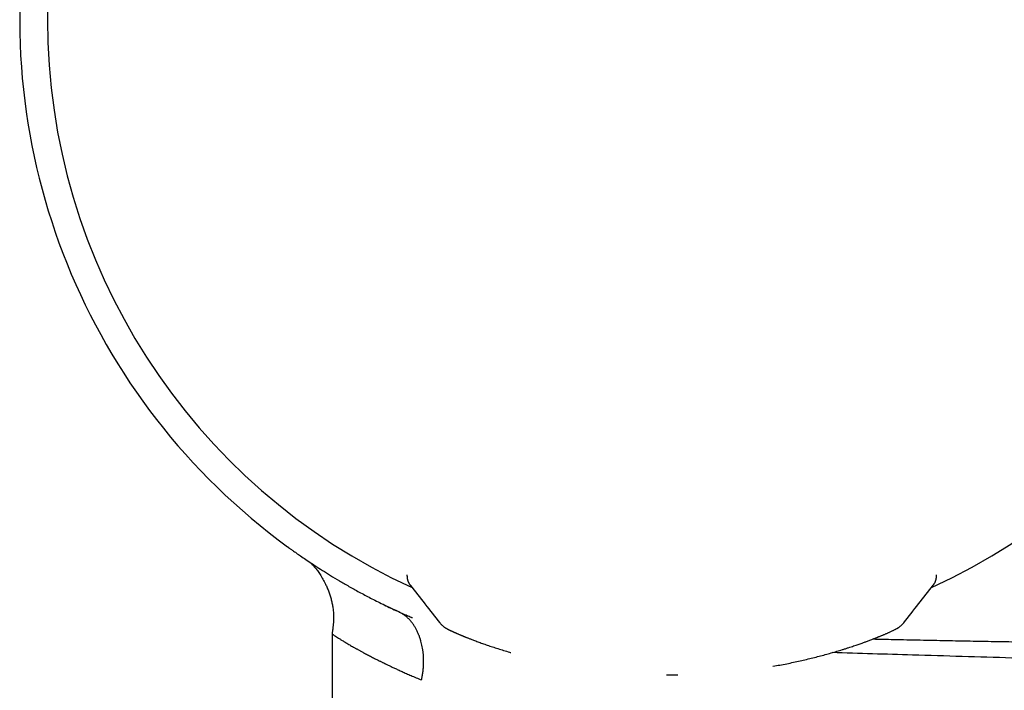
# Model space of a CAD drawing. Header units: millimetres. Extents: x 8 to 740, y 12 to 366.
# Tile 7 of 45: x 30 to 65, y 316 to 341. Entities that reach past the tile are written whole.
import ezdxf

# ---------------------------------------------------------------- set-up
doc = ezdxf.new("R2010")
doc.units = ezdxf.units.MM

msp = doc.modelspace()

# ---------------------------------------------------------------- linework, layer by layer
at = {"color": 7, "linetype": 'Continuous', "lineweight": 30}
for p, q in [((43.614, 320.55), (43.614, 320.608)), ((62.901, 320.532), (62.902, 320.553)), ((62.902, 320.553), (62.902, 320.608)), ((43.73, 320.229), (43.73, 320.229)), ((43.262, 319.279), (43.217, 319.3)), ((40.882, 318.453), (40.882, 313.691))]:
    msp.add_line(p, q, dxfattribs=at)
at = {"color": 7, "linetype": 'Continuous', "lineweight": 30, "flags": 128}
msp.add_lwpolyline([(53.475, 316.958), (53.475, 316.959), (53.476, 316.96)], dxfattribs=at)
at = {"color": 7, "linetype": 'Continuous', "lineweight": 30}
for centre, radius, start, end in [((53.258, 340.819), 23.753, 106.1413, 233.9075), ((53.258, 340.819), 22.741, 96.6749, 179.9968), ((53.258, 340.819), 22.741, 0, 83.3251), ((53.258, 340.819), 22.741, 179.9968, 245.4226), ((53.258, 340.819), 22.741, 294.5715, 0), ((44.894, 318.638), 0.221, 359.289, 0.711)]:
    msp.add_arc(centre, radius, start, end, dxfattribs=at)
for points, knots in [([(39.265, 321.625), (39.268, 321.622), (39.275, 321.618), (39.323, 321.582), (39.401, 321.527), (39.51, 321.449), (39.65, 321.35), (39.823, 321.231), (40.028, 321.092), (40.264, 320.936), (40.53, 320.766), (40.823, 320.583), (41.145, 320.389), (41.495, 320.186), (41.873, 319.975), (42.283, 319.758), (42.726, 319.532), (43.045, 319.381), (43.206, 319.305)], [0, 0, 0, 0, 0.063116, 0.125718, 0.187922, 0.249897, 0.311816, 0.37385, 0.436168, 0.498935, 0.560941, 0.622828, 0.684729, 0.746773, 0.808028, 0.870592, 0.934557, 1, 1, 1, 1]), ([(40.111, 321.038), (40.12, 321.029), (40.147, 321.001), (40.193, 320.951), (40.247, 320.888), (40.3, 320.823), (40.352, 320.755), (40.401, 320.686), (40.471, 320.584), (40.555, 320.445), (40.641, 320.282), (40.71, 320.129), (40.767, 319.988), (40.815, 319.844), (40.857, 319.698), (40.891, 319.549), (40.913, 319.416), (40.927, 319.297), (40.935, 319.198), (40.938, 319.12), (40.939, 319.063), (40.939, 319.026), (40.938, 318.991), (40.937, 318.955), (40.936, 318.914), (40.933, 318.867), (40.929, 318.814), (40.924, 318.76), (40.918, 318.71), (40.913, 318.67), (40.909, 318.639), (40.906, 318.611), (40.901, 318.578), (40.895, 318.537), (40.888, 318.495), (40.884, 318.466), (40.882, 318.453)], [0, 0, 0, 0, 0.014784, 0.042792, 0.073042, 0.103376, 0.133679, 0.163949, 0.194255, 0.265647, 0.337073, 0.391172, 0.445236, 0.499297, 0.553274, 0.607228, 0.662063, 0.69823, 0.7349, 0.767894, 0.78202, 0.795256, 0.80762, 0.819564, 0.833814, 0.850787, 0.870416, 0.890625, 0.90856, 0.924263, 0.933361, 0.942235, 0.953929, 0.968776, 0.986764, 1, 1, 1, 1]), ([(43.614, 320.549), (43.615, 320.534), (43.616, 320.506), (43.621, 320.47), (43.626, 320.444), (43.631, 320.426), (43.635, 320.412), (43.64, 320.394), (43.647, 320.373), (43.654, 320.357), (43.658, 320.348)], [0, 0, 0, 0, 0.183086, 0.328466, 0.435409, 0.50469, 0.574855, 0.680724, 0.822496, 1, 1, 1, 1]), ([(43.658, 320.348), (43.661, 320.34), (43.668, 320.326), (43.674, 320.314), (43.677, 320.309)], [0, 0, 0, 0, 0.599212, 1, 1, 1, 1]), ([(43.677, 320.308), (43.679, 320.305), (43.685, 320.293), (43.697, 320.274), (43.712, 320.251), (43.723, 320.237), (43.729, 320.229)], [0, 0, 0, 0, 0.081081, 0.354859, 0.667553, 1, 1, 1, 1]), ([(62.785, 320.229), (62.79, 320.236), (62.801, 320.25), (62.816, 320.272), (62.828, 320.291), (62.835, 320.304), (62.838, 320.309)], [0, 0, 0, 0, 0.305414, 0.5959894, 0.8564724, 1, 1, 1, 1]), ([(62.838, 320.31), (62.84, 320.313), (62.845, 320.322), (62.85, 320.332), (62.854, 320.34)], [0, 0, 0, 0, 0.25508, 1, 1, 1, 1]), ([(62.854, 320.34), (62.857, 320.347), (62.862, 320.358), (62.868, 320.373), (62.872, 320.385), (62.875, 320.393), (62.879, 320.405), (62.885, 320.426), (62.893, 320.458), (62.9, 320.501), (62.901, 320.534), (62.902, 320.552)], [0, 0, 0, 0, 0.14637, 0.262413, 0.322948, 0.370148, 0.412183, 0.503228, 0.631517, 0.797429, 1, 1, 1, 1]), ([(43.73, 320.229), (43.909, 319.999), (44.269, 319.542), (44.628, 319.084), (44.808, 318.855)], [0, 0, 0, 0, 0.500264, 1, 1, 1, 1]), ([(61.711, 318.857), (61.89, 319.086), (62.248, 319.543), (62.606, 320.001), (62.786, 320.23)], [0, 0, 0, 0, 0.499403, 1, 1, 1, 1]), ([(43.205, 319.305), (43.066, 319.37), (42.913, 319.442), (42.773, 319.512), (42.76, 319.518)], [0, 0, 0, 0, 0.911274, 1, 1, 1, 1]), ([(43.056, 319.375), (43.056, 319.374), (43.059, 319.373), (43.062, 319.372), (43.061, 319.372), (43.061, 319.372)], [0, 0, 0, 0, 0.132375, 0.856789, 1, 1, 1, 1]), ([(44.142, 316.776), (44.143, 316.781), (44.148, 316.793), (44.153, 316.818), (44.16, 316.854), (44.168, 316.896), (44.176, 316.943), (44.184, 316.993), (44.191, 317.042), (44.197, 317.089), (44.201, 317.121), (44.203, 317.143), (44.204, 317.154), (44.206, 317.164), (44.207, 317.175), (44.208, 317.186), (44.209, 317.198), (44.213, 317.251), (44.219, 317.346), (44.221, 317.482), (44.217, 317.615), (44.207, 317.744), (44.191, 317.867), (44.171, 317.982), (44.148, 318.089), (44.127, 318.169), (44.111, 318.224), (44.101, 318.256), (44.091, 318.288), (44.08, 318.319), (44.07, 318.349), (44.059, 318.379), (44.037, 318.436), (44.001, 318.52), (43.949, 318.626), (43.893, 318.725), (43.832, 318.817), (43.768, 318.901), (43.697, 318.982), (43.617, 319.058), (43.526, 319.131), (43.426, 319.195), (43.318, 319.252), (43.244, 319.287), (43.206, 319.305)], [0, 0, 0, 0, 0.004242, 0.011738, 0.022534, 0.036673, 0.049448, 0.064169, 0.080897, 0.093074, 0.106189, 0.109265, 0.112391, 0.115566, 0.118791, 0.122066, 0.125393, 0.128771, 0.169681, 0.210579, 0.251392, 0.291962, 0.332083, 0.36892, 0.404968, 0.440043, 0.451606, 0.463035, 0.474322, 0.485464, 0.496456, 0.507292, 0.51797, 0.560666, 0.603002, 0.644751, 0.685715, 0.72574, 0.764716, 0.809805, 0.855859, 0.902775, 0.950673, 1, 1, 1, 1]), ([(43.81, 319.032), (43.809, 319.032), (43.806, 319.033), (43.798, 319.037), (43.784, 319.043), (43.749, 319.058), (43.692, 319.082), (43.616, 319.116), (43.531, 319.154), (43.432, 319.198), (43.337, 319.243), (43.278, 319.271), (43.257, 319.281)], [0, 0, 0, 0, 0.010051, 0.031571, 0.058851, 0.090404, 0.228091, 0.36308, 0.501705, 0.692175, 0.887067, 1, 1, 1, 1]), ([(44.808, 318.856), (44.809, 318.855), (44.809, 318.854), (44.812, 318.852), (44.812, 318.851)], [0, 0, 0, 0, 0.747226, 1, 1, 1, 1]), ([(44.812, 318.851), (44.824, 318.836), (44.848, 318.808), (44.884, 318.773), (44.916, 318.744), (44.943, 318.723), (44.963, 318.708), (44.978, 318.697), (44.986, 318.693), (44.991, 318.689), (44.996, 318.686), (45.001, 318.682), (45.009, 318.677), (45.02, 318.671), (45.036, 318.661), (45.055, 318.65), (45.074, 318.639), (45.091, 318.63), (45.105, 318.622), (45.121, 318.614), (45.136, 318.606), (45.151, 318.598), (45.165, 318.592), (45.178, 318.585), (45.192, 318.579), (45.207, 318.571), (45.225, 318.563), (45.245, 318.553), (45.268, 318.542), (45.288, 318.533), (45.307, 318.524), (45.325, 318.516), (45.344, 318.507), (45.366, 318.498), (45.391, 318.487), (45.418, 318.475), (45.446, 318.462), (45.478, 318.449), (45.511, 318.435), (45.543, 318.421), (45.571, 318.409), (45.594, 318.4), (45.613, 318.392), (45.629, 318.386), (45.641, 318.38), (45.65, 318.377), (45.658, 318.374), (45.667, 318.37), (45.678, 318.365), (45.694, 318.359), (45.713, 318.351), (45.736, 318.342), (45.764, 318.33), (45.797, 318.317), (45.834, 318.303), (45.877, 318.286), (45.925, 318.267), (45.979, 318.246), (46.018, 318.231), (46.038, 318.224)], [0, 0, 0, 0, 0.020681, 0.038697, 0.054025, 0.066671, 0.076671, 0.084105, 0.089838, 0.095269, 0.101243, 0.107761, 0.114821, 0.130272, 0.147071, 0.175992, 0.203389, 0.222558, 0.242285, 0.262583, 0.283251, 0.302287, 0.319183, 0.334155, 0.349896, 0.367223, 0.386137, 0.411572, 0.435405, 0.457614, 0.474172, 0.491207, 0.509985, 0.530509, 0.552781, 0.576804, 0.601062, 0.626885, 0.6542, 0.679882, 0.70229, 0.717772, 0.731177, 0.7425, 0.751741, 0.757538, 0.762048, 0.767365, 0.77586, 0.786344, 0.799463, 0.815219, 0.83362, 0.85467, 0.878379, 0.904754, 0.933808, 0.965552, 1, 1, 1, 1]), ([(60.479, 318.224), (60.5, 318.232), (60.541, 318.248), (60.597, 318.269), (60.646, 318.288), (60.689, 318.305), (60.725, 318.32), (60.756, 318.332), (60.782, 318.343), (60.803, 318.351), (60.835, 318.364), (60.871, 318.379), (60.913, 318.396), (60.949, 318.411), (60.987, 318.427), (61.028, 318.445), (61.07, 318.463), (61.112, 318.481), (61.154, 318.499), (61.198, 318.519), (61.243, 318.54), (61.288, 318.561), (61.328, 318.581), (61.365, 318.599), (61.396, 318.615), (61.425, 318.63), (61.453, 318.645), (61.476, 318.659), (61.495, 318.67), (61.506, 318.677), (61.517, 318.683), (61.524, 318.688), (61.53, 318.692), (61.533, 318.694), (61.539, 318.698), (61.552, 318.707), (61.573, 318.722), (61.6, 318.744), (61.632, 318.772), (61.669, 318.809), (61.694, 318.838), (61.707, 318.853)], [0, 0, 0, 0, 0.03615, 0.06912, 0.09892, 0.125558, 0.148676, 0.168746, 0.185771, 0.199755, 0.210731, 0.250639, 0.275466, 0.301774, 0.330009, 0.362399, 0.397002, 0.433396, 0.470303, 0.507642, 0.556788, 0.605678, 0.652665, 0.69727, 0.739153, 0.774311, 0.810836, 0.849994, 0.865424, 0.880116, 0.893172, 0.904592, 0.908036, 0.911298, 0.914893, 0.92229, 0.932313, 0.945066, 0.960595, 0.978914, 1, 1, 1, 1]), ([(61.706, 318.853), (61.707, 318.853), (61.71, 318.856), (61.71, 318.857), (61.71, 318.858)], [0, 0, 0, 0, 0.238124, 1, 1, 1, 1]), ([(40.882, 318.453), (40.882, 318.453), (40.88, 318.455), (40.887, 318.45), (40.905, 318.437), (40.937, 318.415), (40.983, 318.384), (41.044, 318.344), (41.119, 318.297), (41.207, 318.242), (41.308, 318.18), (41.426, 318.11), (41.559, 318.032), (41.669, 317.969), (41.748, 317.925), (41.787, 317.903), (41.827, 317.881), (41.869, 317.857), (41.912, 317.834), (41.956, 317.81), (42.029, 317.77), (42.135, 317.713), (42.279, 317.637), (42.436, 317.557), (42.559, 317.494), (42.644, 317.453), (42.684, 317.433), (42.72, 317.415), (42.752, 317.399), (42.779, 317.386), (42.806, 317.373), (42.857, 317.348), (42.934, 317.31), (43.043, 317.259), (43.163, 317.203), (43.295, 317.142), (43.438, 317.077), (43.594, 317.008), (43.763, 316.934), (43.946, 316.857), (44.076, 316.803), (44.142, 316.776)], [0, 0, 0, 0, 0.000389, 0.041779, 0.084017, 0.127123, 0.171114, 0.216007, 0.261815, 0.305859, 0.350743, 0.396476, 0.443068, 0.490531, 0.501849, 0.513303, 0.524895, 0.536625, 0.548492, 0.560497, 0.572639, 0.60674, 0.641885, 0.678075, 0.715312, 0.723816, 0.732372, 0.740982, 0.746727, 0.752214, 0.75787, 0.763696, 0.783359, 0.804738, 0.827834, 0.852645, 0.879172, 0.906896, 0.936275, 0.96731, 1, 1, 1, 1]), ([(46.038, 318.224), (46.09, 318.204), (46.193, 318.165), (46.361, 318.105), (46.539, 318.043), (46.727, 317.979), (46.925, 317.915), (47.134, 317.851), (47.292, 317.803), (47.383, 317.778), (47.398, 317.773)], [0, 0, 0, 0, 0.13687, 0.274248, 0.412391, 0.551355, 0.690955, 0.830987, 0.971258, 1, 1, 1, 1]), ([(56.94, 317.274), (56.941, 317.274), (57.029, 317.288), (57.198, 317.319), (57.448, 317.367), (57.693, 317.417), (57.934, 317.469), (58.17, 317.524), (58.402, 317.58), (58.628, 317.638), (58.849, 317.697), (59.064, 317.757), (59.273, 317.818), (59.445, 317.87), (59.583, 317.913), (59.689, 317.947), (59.789, 317.98), (59.883, 318.011), (59.97, 318.04), (60.05, 318.068), (60.123, 318.093), (60.188, 318.117), (60.247, 318.138), (60.302, 318.158), (60.358, 318.179), (60.417, 318.201), (60.458, 318.216), (60.479, 318.224)], [0, 0, 0, 0, 0.000774, 0.058288, 0.115922, 0.173686, 0.231717, 0.290077, 0.348838, 0.407996, 0.467536, 0.527444, 0.587705, 0.648301, 0.682375, 0.716344, 0.748998, 0.780139, 0.809768, 0.837889, 0.864503, 0.887578, 0.909392, 0.929948, 0.950856, 0.974206, 1, 1, 1, 1]), ([(60.591, 318.267), (60.84, 318.262), (61.412, 318.249), (62.305, 318.23), (63.237, 318.212), (64.134, 318.195), (64.998, 318.179), (65.86, 318.164), (67.008, 318.144), (68.443, 318.122), (69.721, 318.104), (70.556, 318.093), (70.944, 318.088), (71.333, 318.084), (71.723, 318.079), (72.112, 318.074), (72.502, 318.07), (73.556, 318.058), (75.277, 318.042), (77.669, 318.023), (80.073, 318.01), (82.49, 318.002), (84.919, 317.998), (86.542, 317.999), (87.356, 318)], [0, 0, 0, 0, 0.027965, 0.064093, 0.100138, 0.132382, 0.164685, 0.196961, 0.22902, 0.293306, 0.357816, 0.372328, 0.386852, 0.401387, 0.415934, 0.430492, 0.445061, 0.459642, 0.548564, 0.63794, 0.727772, 0.818059, 0.908801, 1, 1, 1, 1]), ([(87.342, 316.943), (86.137, 316.979), (83.726, 317.05), (80.111, 317.156), (76.495, 317.26), (72.879, 317.363), (69.263, 317.468), (65.646, 317.573), (62.26, 317.674), (60.08, 317.74), (59.106, 317.77)], [0, 0, 0, 0, 0.128086, 0.256157, 0.384219, 0.512276, 0.640333, 0.768397, 0.896471, 1, 1, 1, 1]), ([(53.062, 316.959), (53.103, 316.958), (53.241, 316.957), (53.378, 316.958), (53.475, 316.958)], [0, 0, 0, 0, 0.299375, 1, 1, 1, 1])]:
    msp.add_open_spline(points, degree=3, knots=knots, dxfattribs=at)

doc.saveas('drawing.dxf')
